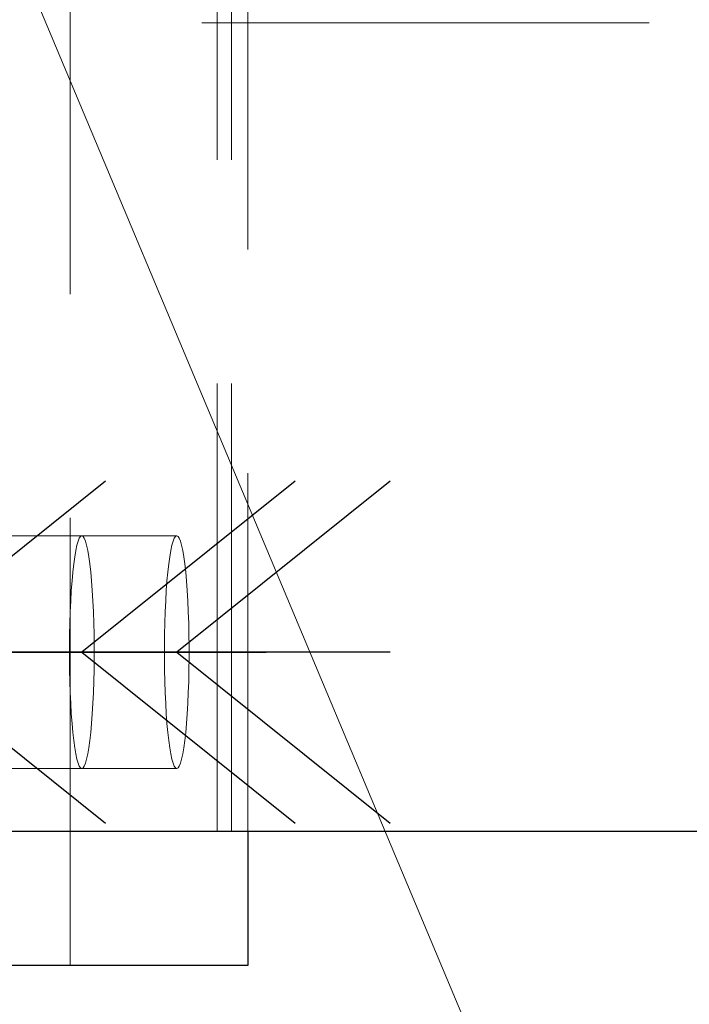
# Model space of a CAD drawing. Header units: millimetres. Extents: x 3536 to 4290, y 11030 to 11491.
# Tile 41 of 102: x 3593.75 to 3597.49, y 11344.43 to 11349.93. Entities that reach past the tile are written whole.
import ezdxf

# ---------------------------------------------------------------- set-up
doc = ezdxf.new("R2010")
doc.units = ezdxf.units.MM
doc.header["$LTSCALE"] = 10
doc.linetypes.add('HIDDEN', pattern=[0.375, 0.25, -0.125])
doc.linetypes.add('MITTE', pattern=[2, 1.25, -0.25, 0.25, -0.25])
for name, color, linetype in [('PS_BOLT', 4, 'Continuous'), ('PS_MID', 5, 'MITTE'), ('PS_SHAPE', 3, 'Continuous')]:
    doc.layers.add(name, color=color, linetype=linetype)
for name, color, linetype, lineweight in [('PS_Hidden', 2, 'HIDDEN', 9), ('PS_Pos', 1, 'Continuous', 15), ('PS_SOLID', 7, 'Continuous', 30)]:
    doc.layers.add(name, color=color, linetype=linetype, lineweight=lineweight)

# ---------------------------------------------------------------- blocks, each defined once
blk = doc.blocks.new('*X502')
at = {"color": 30, "linetype": 'Continuous'}
for p, q in [((3591.2347, 11347.3473), (3592.428, 11346.3927)), ((3595.2867, 11347.3473), (3594.0935, 11346.3927)), ((3592.428, 11346.3927), (3591.2347, 11345.4382)), ((3595.2867, 11346.3927), (3591.2347, 11346.3927)), ((3594.0935, 11346.3927), (3595.2867, 11345.4382))]:
    blk.add_line(p, q, dxfattribs=at)
blk = doc.blocks.new('*X505')
at = {"color": 30, "linetype": 'Continuous'}
for p, q in [((3590.1735, 11347.3473), (3591.3667, 11346.3927)), ((3594.2255, 11347.3473), (3593.0322, 11346.3927)), ((3591.3667, 11346.3927), (3590.1735, 11345.4382)), ((3594.2255, 11346.3927), (3590.1735, 11346.3927)), ((3593.0322, 11346.3927), (3594.2255, 11345.4382))]:
    blk.add_line(p, q, dxfattribs=at)
blk = doc.blocks.new('*X510')
at = {"color": 30, "linetype": 'Continuous'}
for p, q in [((3591.7654, 11347.3473), (3592.9586, 11346.3927)), ((3595.8173, 11347.3473), (3594.6241, 11346.3927)), ((3592.9586, 11346.3927), (3591.7654, 11345.4382)), ((3595.8173, 11346.3927), (3591.7654, 11346.3927)), ((3594.6241, 11346.3927), (3595.8173, 11345.4382))]:
    blk.add_line(p, q, dxfattribs=at)
blk = doc.blocks.new('*X513')
at = {"layer": 'PS_Hidden', "color": 2, "linetype": 'HIDDEN'}
for p, q in [((3594.0277, 11344.6427), (3594.0277, 11355.6427)), ((3594.8499, 11345.3927), (3594.8499, 11354.8927)), ((3594.9295, 11345.3927), (3594.9295, 11354.8927)), ((3595.0221, 11354.8927), (3595.0221, 11345.3927)), ((3591.0142, 11349.9077), (3724.8496, 11349.9077)), ((3594.0935, 11347.0427), (3593.0991, 11347.0427)), ((3594.0663, 11346.9901), (3594.0728, 11347.0129)), ((3594.0728, 11347.0129), (3594.0796, 11347.0294)), ((3594.0796, 11347.0294), (3594.0865, 11347.0394)), ((3594.0865, 11347.0394), (3594.0935, 11347.0427)), ((3594.0935, 11347.0427), (3594.1005, 11347.0394)), ((3594.6241, 11347.0427), (3594.0935, 11347.0427)), ((3594.1005, 11347.0394), (3594.1074, 11347.0294)), ((3594.1074, 11347.0294), (3594.1141, 11347.0129)), ((3594.1141, 11347.0129), (3594.1207, 11346.9901)), ((3594.5969, 11346.9901), (3594.6035, 11347.0129)), ((3594.6035, 11347.0129), (3594.6102, 11347.0294)), ((3594.6102, 11347.0294), (3594.6171, 11347.0394)), ((3594.6171, 11347.0394), (3594.6241, 11347.0427)), ((3594.6241, 11347.0427), (3594.6311, 11347.0394)), ((3594.6311, 11347.0394), (3594.638, 11347.0294)), ((3594.638, 11347.0294), (3594.6448, 11347.0129)), ((3594.6448, 11347.0129), (3594.6513, 11346.9901)), ((3594.0541, 11346.9262), (3594.06, 11346.9611)), ((3594.06, 11346.9611), (3594.0663, 11346.9901)), ((3594.1207, 11346.9901), (3594.127, 11346.9611)), ((3594.127, 11346.9611), (3594.1329, 11346.9262)), ((3594.5847, 11346.9262), (3594.5906, 11346.9611)), ((3594.5906, 11346.9611), (3594.5969, 11346.9901)), ((3594.6513, 11346.9901), (3594.6576, 11346.9611)), ((3594.6576, 11346.9611), (3594.6635, 11346.9262)), ((3594.0486, 11346.8859), (3594.0541, 11346.9262)), ((3594.1329, 11346.9262), (3594.1384, 11346.8859)), ((3594.5792, 11346.8859), (3594.5847, 11346.9262)), ((3594.6635, 11346.9262), (3594.6691, 11346.8859)), ((3594.0435, 11346.8406), (3594.0486, 11346.8859)), ((3594.1384, 11346.8859), (3594.1435, 11346.8406)), ((3594.5741, 11346.8406), (3594.5792, 11346.8859)), ((3594.6691, 11346.8859), (3594.6741, 11346.8406)), ((3594.035, 11346.7366), (3594.0389, 11346.7906)), ((3594.0389, 11346.7906), (3594.0435, 11346.8406)), ((3594.1435, 11346.8406), (3594.148, 11346.7906)), ((3594.148, 11346.7906), (3594.152, 11346.7366)), ((3594.5656, 11346.7366), (3594.5696, 11346.7906)), ((3594.5696, 11346.7906), (3594.5741, 11346.8406)), ((3594.6741, 11346.8406), (3594.6787, 11346.7906)), ((3594.6787, 11346.7906), (3594.6827, 11346.7366)), ((3594.0316, 11346.679), (3594.035, 11346.7366)), ((3594.152, 11346.7366), (3594.1554, 11346.679)), ((3594.5622, 11346.679), (3594.5656, 11346.7366)), ((3594.6827, 11346.7366), (3594.6861, 11346.679)), ((3594.0288, 11346.6185), (3594.0316, 11346.679)), ((3594.1554, 11346.679), (3594.1582, 11346.6185)), ((3594.5594, 11346.6185), (3594.5622, 11346.679)), ((3594.6861, 11346.679), (3594.6888, 11346.6185)), ((3594.0267, 11346.5557), (3594.0288, 11346.6185)), ((3594.1582, 11346.6185), (3594.1603, 11346.5557)), ((3594.5573, 11346.5557), (3594.5594, 11346.6185)), ((3594.6888, 11346.6185), (3594.6909, 11346.5557)), ((3594.0253, 11346.4912), (3594.0267, 11346.5557)), ((3594.1603, 11346.5557), (3594.1617, 11346.4912)), ((3594.5559, 11346.4912), (3594.5573, 11346.5557)), ((3594.6909, 11346.5557), (3594.6923, 11346.4912)), ((3594.0246, 11346.4257), (3594.0253, 11346.4912)), ((3594.1617, 11346.4912), (3594.1624, 11346.4257)), ((3594.5552, 11346.4257), (3594.5559, 11346.4912)), ((3594.6923, 11346.4912), (3594.693, 11346.4257)), ((3594.0246, 11346.3598), (3594.0246, 11346.4257)), ((3594.1624, 11346.4257), (3594.1624, 11346.3598)), ((3594.5552, 11346.3598), (3594.5552, 11346.4257)), ((3594.693, 11346.4257), (3594.693, 11346.3598)), ((3594.0253, 11346.2943), (3594.0246, 11346.3598)), ((3594.1624, 11346.3598), (3594.1617, 11346.2943)), ((3594.5559, 11346.2943), (3594.5552, 11346.3598)), ((3594.693, 11346.3598), (3594.6923, 11346.2943)), ((3594.0267, 11346.2298), (3594.0253, 11346.2943)), ((3594.1617, 11346.2943), (3594.1603, 11346.2298)), ((3594.5573, 11346.2298), (3594.5559, 11346.2943)), ((3594.6923, 11346.2943), (3594.6909, 11346.2298)), ((3594.0288, 11346.167), (3594.0267, 11346.2298)), ((3594.1603, 11346.2298), (3594.1582, 11346.167)), ((3594.5594, 11346.167), (3594.5573, 11346.2298)), ((3594.6909, 11346.2298), (3594.6888, 11346.167)), ((3594.0316, 11346.1065), (3594.0288, 11346.167)), ((3594.1582, 11346.167), (3594.1554, 11346.1065)), ((3594.5622, 11346.1065), (3594.5594, 11346.167)), ((3594.6888, 11346.167), (3594.6861, 11346.1065)), ((3594.035, 11346.0489), (3594.0316, 11346.1065)), ((3594.1554, 11346.1065), (3594.152, 11346.0489)), ((3594.5656, 11346.0489), (3594.5622, 11346.1065)), ((3594.6861, 11346.1065), (3594.6827, 11346.0489)), ((3594.0389, 11345.9949), (3594.035, 11346.0489)), ((3594.152, 11346.0489), (3594.148, 11345.9949)), ((3594.5696, 11345.9949), (3594.5656, 11346.0489)), ((3594.6827, 11346.0489), (3594.6787, 11345.9949)), ((3594.0435, 11345.9449), (3594.0389, 11345.9949)), ((3594.148, 11345.9949), (3594.1435, 11345.9449)), ((3594.5741, 11345.9449), (3594.5696, 11345.9949)), ((3594.6787, 11345.9949), (3594.6741, 11345.9449)), ((3594.0486, 11345.8996), (3594.0435, 11345.9449)), ((3594.1435, 11345.9449), (3594.1384, 11345.8996)), ((3594.5792, 11345.8996), (3594.5741, 11345.9449)), ((3594.6741, 11345.9449), (3594.6691, 11345.8996)), ((3594.0541, 11345.8592), (3594.0486, 11345.8996)), ((3594.06, 11345.8244), (3594.0541, 11345.8592)), ((3594.1329, 11345.8592), (3594.127, 11345.8244)), ((3594.1384, 11345.8996), (3594.1329, 11345.8592)), ((3594.5847, 11345.8592), (3594.5792, 11345.8996)), ((3594.5906, 11345.8244), (3594.5847, 11345.8592)), ((3594.6635, 11345.8592), (3594.6576, 11345.8244)), ((3594.6691, 11345.8996), (3594.6635, 11345.8592)), ((3594.0663, 11345.7954), (3594.06, 11345.8244)), ((3594.127, 11345.8244), (3594.1207, 11345.7954)), ((3594.5969, 11345.7954), (3594.5906, 11345.8244)), ((3594.6576, 11345.8244), (3594.6513, 11345.7954)), ((3594.0728, 11345.7726), (3594.0663, 11345.7954)), ((3594.0796, 11345.756), (3594.0728, 11345.7726)), ((3594.0865, 11345.7461), (3594.0796, 11345.756)), ((3594.0935, 11345.7427), (3594.0865, 11345.7461)), ((3594.1005, 11345.7461), (3594.0935, 11345.7427)), ((3594.1074, 11345.756), (3594.1005, 11345.7461)), ((3594.1141, 11345.7726), (3594.1074, 11345.756)), ((3594.1207, 11345.7954), (3594.1141, 11345.7726)), ((3594.6035, 11345.7726), (3594.5969, 11345.7954)), ((3594.6102, 11345.756), (3594.6035, 11345.7726)), ((3594.6171, 11345.7461), (3594.6102, 11345.756)), ((3594.6241, 11345.7427), (3594.6171, 11345.7461)), ((3594.6311, 11345.7461), (3594.6241, 11345.7427)), ((3594.638, 11345.756), (3594.6311, 11345.7461)), ((3594.6448, 11345.7726), (3594.638, 11345.756)), ((3594.6513, 11345.7954), (3594.6448, 11345.7726)), ((3594.0935, 11345.7427), (3593.0991, 11345.7427)), ((3594.6241, 11345.7427), (3594.0935, 11345.7427))]:
    blk.add_line(p, q, dxfattribs=at)
at = {"layer": 'PS_MID', "color": 5, "linetype": 'MITTE'}
for p, q in [((3592.5991, 11346.3927), (3594.5935, 11346.3927)), ((3593.1298, 11346.3927), (3595.1241, 11346.3927))]:
    blk.add_line(p, q, dxfattribs=at)
at = {"layer": 'PS_SOLID', "color": 7, "linetype": 'Continuous'}
for p, q in [((3590.9363, 11345.3927), (3724.8496, 11345.3927)), ((3595.0221, 11345.3927), (3595.0221, 11344.6427)), ((3595.0221, 11344.6427), (3590.5648, 11344.6427))]:
    blk.add_line(p, q, dxfattribs=at)
blk = doc.blocks.new('*X535')
at = {"color": 1}
blk.add_line((3593.7941, 11350.1427), (3597.3296, 11341.7202), dxfattribs=at)

msp = doc.modelspace()

# ---------------------------------------------------------------- block references
at = {"layer": 'PS_BOLT', "color": 30}
for name in ['*X505', '*X502', '*X510']:
    msp.add_blockref(name, (0, 0), dxfattribs=at)
at = {"layer": 'PS_Pos'}
msp.add_blockref('*X535', (0, 0), dxfattribs=at)
at = {"layer": 'PS_SHAPE'}
msp.add_blockref('*X513', (0, 0), dxfattribs=at)

doc.saveas('drawing.dxf')
